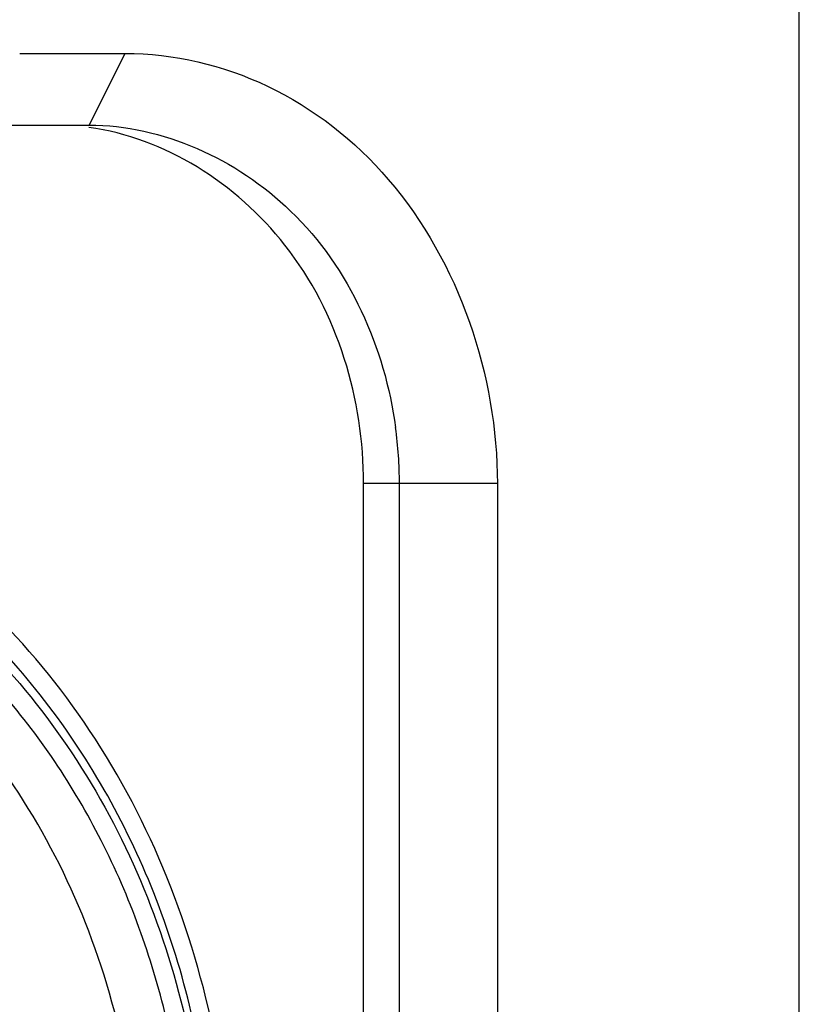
# Model space of a CAD drawing. Header units: millimetres. Extents: x 0 to 420, y 0 to 297.
# Tile 16 of 114: x 72.28 to 73.37, y 51.3 to 52.67. Entities that reach past the tile are written whole.
import ezdxf

# ---------------------------------------------------------------- set-up
doc = ezdxf.new("R2010")
doc.units = ezdxf.units.MM
doc.header["$LTSCALE"] = 23.1
doc.layers.get('0').update_dxf_attribs({"linetype": 'CONTINUOUS'})

msp = doc.modelspace()

# ---------------------------------------------------------------- linework, layer by layer
at = {"color": 7, "linetype": 'CONTINUOUS'}
for p, q in [((73.3686, 45.7212), (73.3686, 52.8867)), ((72.2808, 52.624), (72.4277, 52.624)), ((72.4277, 52.624), (72.3777, 52.524)), ((72.201, 52.524), (72.3777, 52.524)), ((72.9473, 52.024), (72.7607, 52.024)), ((72.7607, 46.584), (72.7607, 52.024)), ((72.8107, 46.584), (72.8107, 52.024)), ((72.9473, 52.024), (72.9473, 46.584))]:
    msp.add_line(p, q, dxfattribs=at)
msp.add_arc((72.2348, 52.0238), 0.5759, 0.0148, 7.817, dxfattribs=at)
for points, knots in [([(72.4277, 52.624), (72.4957, 52.624), (72.6365, 52.5906), (72.8692, 52.4077), (72.9473, 52.1742), (72.9473, 52.024)], [0, 0, 0, 0, 0.235157, 0.480528, 1, 1, 1, 1]), ([(72.3777, 52.524), (72.4796, 52.524), (72.6976, 52.4254), (72.7901, 52.213), (72.8053, 52.1021)], [0, 0, 0, 0, 0.476577, 1, 1, 1, 1]), ([(72.7607, 52.024), (72.7607, 52.1407), (72.6933, 52.3726), (72.4828, 52.5065), (72.3774, 52.5206)], [0, 0, 0, 0, 0.523298, 1, 1, 1, 1]), ([(72.3851, 50.3384), (72.4697, 50.4687), (72.5861, 50.7705), (72.5836, 51.1728), (72.4938, 51.4764), (72.3534, 51.7458), (72.1883, 51.9106), (72.0628, 51.9866)], [0, 0, 0, 0, 0.251874, 0.509322, 0.63709, 0.762123, 1, 1, 1, 1]), ([(71.7567, 49.9372), (71.8527, 49.954), (72.0434, 50.0242), (72.2818, 50.2206), (72.456, 50.4887), (72.5515, 50.803), (72.5608, 51.1352), (72.483, 51.4557), (72.3248, 51.7357), (72.1703, 51.8812), (72.0855, 51.9377)], [0, 0, 0, 0, 0.11599, 0.236197, 0.361531, 0.491016, 0.622276, 0.752368, 0.878719, 1, 1, 1, 1]), ([(72.0844, 51.9211), (72.1906, 51.8503), (72.3784, 51.6561), (72.5353, 51.28), (72.5585, 50.8649), (72.4445, 50.4693), (72.2071, 50.1493), (71.8753, 49.9556), (71.5001, 49.9261), (71.2682, 50.0196), (71.1673, 50.0869)], [0, 0, 0, 0, 0.123987, 0.254478, 0.38821, 0.520272, 0.646593, 0.766187, 0.882145, 1, 1, 1, 1]), ([(72.0718, 50.1121), (72.1402, 50.1577), (72.267, 50.2711), (72.4088, 50.4867), (72.4976, 50.7366), (72.5278, 51.004), (72.4976, 51.2714), (72.4088, 51.5212), (72.267, 51.7368), (72.1402, 51.8502), (72.0718, 51.8959)], [0, 0, 0, 0, 0.11922, 0.24293, 0.370404, 0.5, 0.629597, 0.75707, 0.88078, 1, 1, 1, 1]), ([(72.2648, 50.3937), (72.3419, 50.5056), (72.4512, 50.767), (72.4588, 51.1197), (72.3884, 51.3886), (72.2996, 51.5731), (72.1788, 51.7319), (72.0785, 51.817), (72.0252, 51.8526)], [0, 0, 0, 0, 0.250399, 0.507111, 0.634853, 0.760063, 0.881872, 1, 1, 1, 1])]:
    msp.add_open_spline(points, degree=3, knots=knots, dxfattribs=at)

doc.saveas('drawing.dxf')
